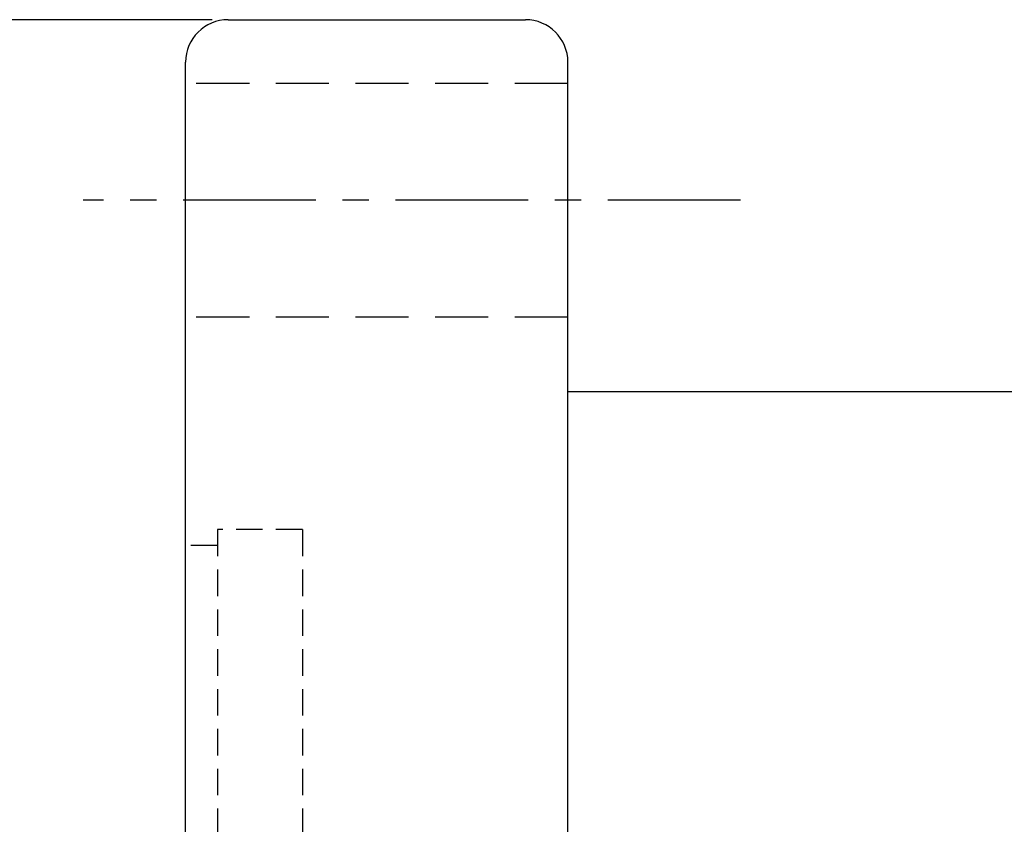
# Model space of a CAD drawing. Extents: x 898 to 1291, y 65 to 273.
# Tile 22 of 41: x 1105 to 1151, y 213 to 251. Entities that reach past the tile are written whole.
import ezdxf

# ---------------------------------------------------------------- set-up
doc = ezdxf.new("R2010")
doc.units = 0
doc.header["$MEASUREMENT"] = 0
doc.linetypes.add('CENTER', pattern=[2, 1.25, -0.25, 0.25, -0.25])
doc.linetypes.add('HIDDEN', pattern=[0.375, 0.25, -0.125])
for name, color, linetype in [('CL', 1, 'CENTER'), ('DIM', 4, 'CONTINUOUS'), ('HID', 2, 'HIDDEN'), ('OUT', 3, 'CONTINUOUS')]:
    doc.layers.add(name, color=color, linetype=linetype)
doc.styles.add('CHN', font='SIMPLEX.shx', dxfattribs={"width": 0.7, "bigfont": 'CHINESET.shx'})
doc.dimstyles.get("Standard").update_dxf_attribs({"dimscale": 0, "dimtxt": 4, "dimasz": 3, "dimexe": 1, "dimexo": 0.5, "dimgap": 1, "dimtad": 1, "dimdsep": 46, "dimtxsty": 'CHN', "dimcen": 0.09, "dimclrd": 256, "dimclre": 256, "dimclrt": 256, "dimadec": 0, "dimazin": 0, "dimtp": 1, "dimtm": 1, "dimtfac": 0.6, "dimtix": 1, "dimtmove": 2, "dimatfit": 3, "dimfxl": 1, "dimtvp": 0.85, "dimtolj": 1, "dimarcsym": 0})

# ---------------------------------------------------------------- blocks, each defined once
blk = doc.blocks.new('*D20')
at = {"layer": 'DIM', "color": 0, "lineweight": -2, "transparency": 16777216}
for p, q in [((1114.2, 250.549), (1093.486, 250.549)), ((1094.986, 246.049), (1094.986, 130.049)), ((1114.2, 125.549), (1093.486, 125.549))]:
    blk.add_line(p, q, dxfattribs=at)
at = {"layer": 'DIM', "color": 0, "transparency": 16777216}
for points in [[(1094.236, 246.049), (1095.736, 246.049), (1094.986, 250.549)], [(1094.236, 130.049), (1095.736, 130.049), (1094.986, 125.549)]]:
    blk.add_solid(points, dxfattribs=at)
at = {"layer": 'DIM', "color": 0, "transparency": 16777216, "insert": (1091.311, 188.049), "char_height": 5.25, "attachment_point": 5, "rotation": 90, "style": 'CHN'}
blk.add_mtext('\\A1;%%c125', dxfattribs=at)

msp = doc.modelspace()

# ---------------------------------------------------------------- linework, layer by layer
at = {"layer": 'CL', "color": 0, "linetype": 'CENTER', "ltscale": 5}
msp.add_line((1139.081, 242.049), (1108.12, 242.049), dxfattribs=at)
at = {"layer": 'HID', "color": 0, "ltscale": 10}
for p, q in [((1130.95, 247.549), (1112.95, 247.549)), ((1130.95, 236.549), (1112.95, 236.549))]:
    msp.add_line(p, q, dxfattribs=at)
at = {"layer": 'HID', "color": 0, "ltscale": 5}
for p, q in [((1114.45, 226.549), (1114.45, 149.549)), ((1114.45, 226.549), (1114.45, 149.549)), ((1118.45, 226.549), (1114.45, 226.549)), ((1118.45, 226.549), (1118.45, 149.549)), ((1114.45, 225.799), (1112.95, 225.799))]:
    msp.add_line(p, q, dxfattribs=at)
at = {"layer": 'OUT', "color": 0, "linetype": 'Continuous', "ltscale": 5}
for p, q in [((1114.95, 250.549), (1128.95, 250.549)), ((1112.95, 127.549), (1112.95, 248.549)), ((1130.95, 127.549), (1130.95, 248.549)), ((1130.95, 233.049), (1263.95, 233.049))]:
    msp.add_line(p, q, dxfattribs=at)
for centre, start, end in [((1114.95, 248.549), 90, 180), ((1128.95, 248.549), 0, 90)]:
    msp.add_arc(centre, 2, start, end, dxfattribs=at)

# ---------------------------------------------------------------- dimensions: what is measured, and where the dimension line sits
at = {"layer": 'DIM', "color": 0}
dim = msp.add_linear_dim(base=(1094.986, 125.549), p1=(1114.95, 250.549), p2=(1114.95, 125.549), angle=90, text='%%c<>', dimstyle='Standard', override={"dimscale": 1.5, "dimtxt": 3.5, "dimgap": 0.7, "dimclrd": 0, "dimclre": 0, "dimclrt": 0, "dimtmove": 0}, dxfattribs=at)
dim.commit()
dim.dimension.update_dxf_attribs({"geometry": '*D20', "text_midpoint": (1091.311, 188.049)})

doc.saveas('drawing.dxf')
